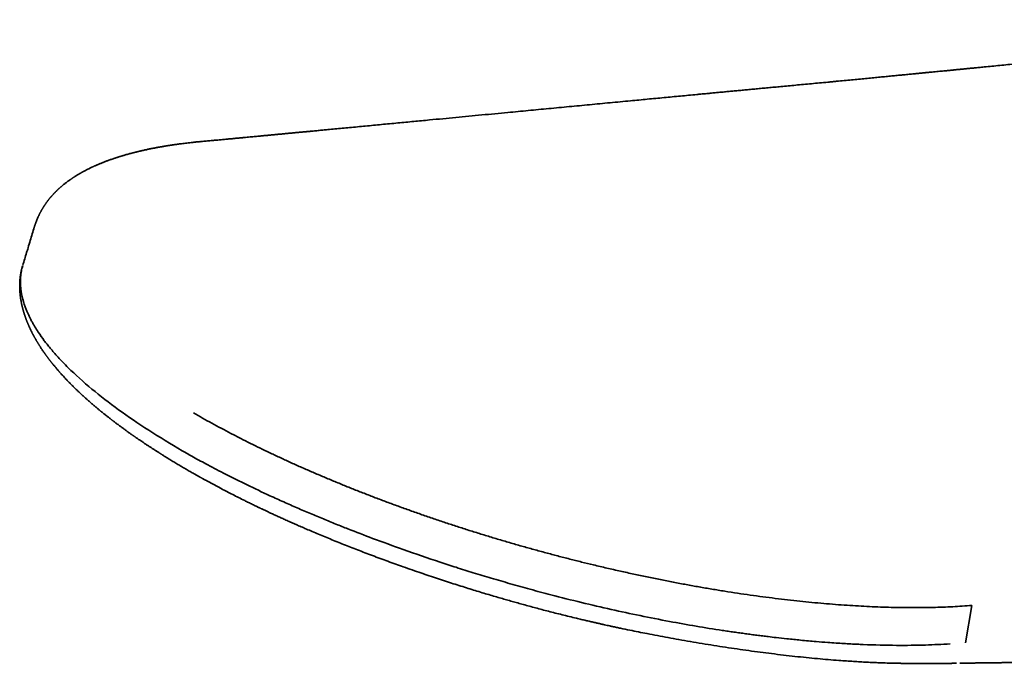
# Model space of a CAD drawing. Header units: millimetres. Extents: x 8 to 595, y 12 to 475.
# Tile 9 of 18: x 482 to 516, y 195 to 217. Entities that reach past the tile are written whole.
import ezdxf

# ---------------------------------------------------------------- set-up
doc = ezdxf.new("R2010")
doc.units = ezdxf.units.MM

msp = doc.modelspace()

# ---------------------------------------------------------------- linework, layer by layer
at = {"color": 7, "linetype": 'Continuous', "lineweight": 35}
for p, q in [((482.795, 210.268), (482.794, 210.267)), ((515.148, 197.219), (514.937, 195.933)), ((514.314, 195.219), (514.31, 195.219))]:
    msp.add_line(p, q, dxfattribs=at)
for points, knots in [([(532.354, 217.434), (532.298, 217.429), (532.142, 217.414), (531.891, 217.391), (531.601, 217.365), (531.321, 217.339), (531.049, 217.313), (530.785, 217.288), (530.536, 217.264), (530.301, 217.242), (530.08, 217.22), (529.866, 217.2), (529.658, 217.18), (529.457, 217.16), (529.263, 217.141), (529.074, 217.123), (528.893, 217.105), (528.718, 217.088), (528.549, 217.071), (528.387, 217.055), (528.222, 217.039), (528.056, 217.023), (527.89, 217.006), (527.732, 216.991), (527.569, 216.975), (527.4, 216.958), (527.22, 216.94), (527.043, 216.922), (526.866, 216.905), (526.691, 216.888), (526.517, 216.87), (526.322, 216.851), (526.107, 216.83), (525.873, 216.807), (525.639, 216.784), (525.371, 216.758), (525.066, 216.728), (524.817, 216.704), (524.661, 216.688), (524.601, 216.683), (524.546, 216.677), (524.498, 216.672), (524.459, 216.669), (524.428, 216.666), (524.405, 216.663), (524.386, 216.661), (524.37, 216.66), (524.353, 216.658), (524.33, 216.656), (524.298, 216.653), (524.259, 216.649), (524.214, 216.645), (524.162, 216.64), (524.104, 216.634), (524.024, 216.626), (523.923, 216.616), (523.798, 216.604), (523.661, 216.591), (523.51, 216.576), (523.345, 216.56), (523.173, 216.543), (522.992, 216.525), (522.803, 216.507), (522.621, 216.489), (522.446, 216.472), (522.282, 216.456), (522.116, 216.44), (521.952, 216.424), (521.793, 216.409), (521.626, 216.392), (521.453, 216.375), (521.274, 216.358), (521.102, 216.341), (520.937, 216.325), (520.779, 216.31), (520.63, 216.295), (520.487, 216.281), (520.352, 216.268), (520.23, 216.256), (520.123, 216.246), (520.029, 216.236), (519.939, 216.228), (519.851, 216.219), (519.763, 216.21), (519.672, 216.202), (519.576, 216.192), (519.474, 216.182), (519.363, 216.171), (519.24, 216.159), (519.106, 216.146), (518.964, 216.132), (518.817, 216.118), (518.662, 216.103), (518.5, 216.087), (518.332, 216.071), (518.163, 216.054), (517.994, 216.037), (517.826, 216.021), (517.654, 216.004), (517.482, 215.987), (517.312, 215.971), (517.144, 215.954), (516.935, 215.934), (516.686, 215.91), (516.4, 215.882), (516.121, 215.854), (515.849, 215.828), (515.639, 215.807), (515.491, 215.793), (515.403, 215.784), (515.32, 215.776), (515.243, 215.769), (515.173, 215.762), (515.109, 215.756), (515.047, 215.75), (514.99, 215.744), (514.938, 215.739), (514.897, 215.735), (514.866, 215.732), (514.842, 215.73), (514.823, 215.728), (514.805, 215.726), (514.785, 215.724), (514.757, 215.721), (514.722, 215.718), (514.678, 215.714), (514.627, 215.709), (514.568, 215.703), (514.5, 215.696), (514.428, 215.689), (514.352, 215.682), (514.271, 215.674), (514.184, 215.665), (514.091, 215.656), (513.991, 215.647), (513.887, 215.636), (513.776, 215.626), (513.659, 215.614), (513.53, 215.602), (513.388, 215.588), (513.232, 215.573), (513.069, 215.557), (512.897, 215.54), (512.718, 215.523), (512.532, 215.505), (512.339, 215.486), (512.139, 215.467), (511.929, 215.446), (511.709, 215.425), (511.48, 215.403), (511.243, 215.38), (510.998, 215.356), (510.744, 215.332), (510.527, 215.311), (510.394, 215.298), (510.348, 215.294)], [0, 0, 0, 0, 0.007612, 0.020994, 0.033956, 0.046572, 0.058844, 0.070764, 0.08233, 0.092623, 0.102622, 0.112326, 0.121737, 0.130857, 0.139684, 0.148221, 0.156467, 0.164424, 0.17209, 0.179467, 0.186555, 0.194538, 0.202121, 0.209303, 0.216086, 0.224368, 0.232512, 0.240604, 0.248647, 0.256639, 0.26458, 0.272472, 0.283241, 0.293917, 0.304499, 0.315117, 0.330523, 0.346246, 0.349047, 0.351828, 0.354346, 0.356547, 0.358431, 0.359688, 0.36075, 0.361616, 0.362286, 0.362849, 0.363994, 0.365445, 0.3672, 0.369262, 0.371628, 0.374295, 0.377113, 0.3825, 0.388172, 0.394129, 0.401243, 0.408725, 0.416575, 0.424793, 0.433378, 0.442332, 0.449625, 0.457146, 0.464782, 0.472233, 0.479481, 0.486528, 0.494964, 0.503091, 0.510909, 0.518418, 0.525618, 0.532387, 0.538858, 0.54503, 0.550904, 0.555387, 0.559679, 0.563779, 0.567689, 0.571646, 0.575775, 0.580143, 0.584751, 0.589599, 0.595399, 0.601508, 0.607928, 0.614657, 0.621697, 0.629048, 0.636709, 0.644681, 0.652105, 0.65978, 0.667671, 0.675515, 0.683257, 0.690898, 0.698437, 0.711809, 0.724849, 0.737556, 0.749931, 0.761972, 0.76619, 0.770224, 0.773983, 0.777467, 0.780675, 0.783607, 0.786263, 0.789014, 0.791389, 0.793389, 0.794642, 0.795697, 0.796558, 0.797241, 0.79813, 0.799381, 0.800993, 0.802968, 0.805304, 0.808002, 0.811063, 0.814486, 0.81786, 0.821526, 0.825483, 0.829732, 0.834272, 0.839015, 0.84404, 0.849347, 0.854935, 0.861653, 0.868738, 0.87619, 0.884011, 0.892201, 0.900603, 0.909363, 0.918479, 0.927953, 0.937989, 0.948399, 0.959184, 0.970343, 0.981878, 0.99379, 1, 1, 1, 1]), ([(510.349, 215.294), (510.294, 215.289), (510.142, 215.274), (509.897, 215.251), (509.616, 215.225), (509.342, 215.199), (509.076, 215.174), (508.817, 215.15), (508.573, 215.127), (508.342, 215.105), (508.125, 215.085), (507.914, 215.065), (507.71, 215.046), (507.511, 215.027), (507.319, 215.009), (507.134, 214.991), (506.954, 214.974), (506.781, 214.958), (506.615, 214.942), (506.454, 214.927), (506.292, 214.912), (506.128, 214.896), (505.964, 214.881), (505.808, 214.866), (505.614, 214.847), (505.378, 214.825), (505.096, 214.798), (504.813, 214.771), (504.528, 214.744), (504.241, 214.717), (503.952, 214.69), (503.662, 214.662), (503.233, 214.621), (502.666, 214.567), (501.961, 214.5), (501.256, 214.433), (500.55, 214.366), (499.845, 214.299), (499.225, 214.239), (498.69, 214.188), (498.241, 214.146), (497.792, 214.103), (497.342, 214.06), (496.89, 214.017), (496.496, 213.979), (496.162, 213.947), (495.889, 213.921), (495.614, 213.895), (495.338, 213.869), (495.059, 213.842), (494.78, 213.816), (494.5, 213.789), (494.221, 213.763), (493.948, 213.737), (493.682, 213.711), (493.423, 213.687), (493.173, 213.663), (492.952, 213.642), (492.758, 213.624), (492.59, 213.608), (492.438, 213.593), (492.3, 213.58), (492.172, 213.568), (492.045, 213.556), (491.915, 213.544), (491.786, 213.532), (491.649, 213.519), (491.506, 213.505), (491.389, 213.494), (491.301, 213.486), (491.244, 213.48), (491.186, 213.475), (491.131, 213.47), (491.081, 213.465), (491.038, 213.461), (491.002, 213.458), (490.972, 213.455), (490.945, 213.452), (490.917, 213.45), (490.882, 213.446), (490.839, 213.442), (490.786, 213.437), (490.727, 213.432), (490.661, 213.425), (490.587, 213.418), (490.509, 213.411), (490.425, 213.403), (490.337, 213.395), (490.242, 213.386), (490.141, 213.376), (490.032, 213.366), (489.913, 213.355), (489.786, 213.343), (489.652, 213.33), (489.51, 213.317), (489.362, 213.303), (489.21, 213.289), (489.054, 213.274), (488.895, 213.259), (488.73, 213.244), (488.603, 213.232), (488.53, 213.225), (488.514, 213.223)], [0, 0, 0, 0, 0.007588, 0.02079, 0.03365, 0.046168, 0.058344, 0.070176, 0.081666, 0.091896, 0.101838, 0.111491, 0.120855, 0.12993, 0.138715, 0.147211, 0.155418, 0.163334, 0.170961, 0.178297, 0.185344, 0.193276, 0.200805, 0.20793, 0.214651, 0.227515, 0.2404, 0.253372, 0.26643, 0.279573, 0.292803, 0.306119, 0.319521, 0.35175, 0.384089, 0.416431, 0.448774, 0.481119, 0.513465, 0.53405, 0.554636, 0.575221, 0.595806, 0.616519, 0.637455, 0.649897, 0.662417, 0.675014, 0.687688, 0.70044, 0.713269, 0.726174, 0.738912, 0.751517, 0.763753, 0.775621, 0.78712, 0.79825, 0.806178, 0.813907, 0.821438, 0.827216, 0.833006, 0.839153, 0.844793, 0.850716, 0.856922, 0.863412, 0.870185, 0.87274, 0.875332, 0.877963, 0.880521, 0.882791, 0.884766, 0.886359, 0.88769, 0.888805, 0.890065, 0.891545, 0.893622, 0.896018, 0.898735, 0.901771, 0.905127, 0.908803, 0.912561, 0.916604, 0.920931, 0.925542, 0.930437, 0.935939, 0.94176, 0.947901, 0.954361, 0.961141, 0.968239, 0.975224, 0.982492, 0.990044, 0.997879, 1, 1, 1, 1]), ([(488.512, 213.225), (488.47, 213.221), (488.388, 213.213), (488.27, 213.201), (488.16, 213.189), (488.058, 213.177), (487.965, 213.166), (487.88, 213.155), (487.804, 213.145), (487.734, 213.135), (487.671, 213.127), (487.615, 213.119), (487.566, 213.111), (487.524, 213.105), (487.488, 213.099), (487.457, 213.095), (487.432, 213.091), (487.412, 213.088), (487.396, 213.085), (487.379, 213.082), (487.359, 213.079), (487.334, 213.075), (487.305, 213.07), (487.272, 213.065), (487.234, 213.058), (487.192, 213.051), (487.145, 213.043), (487.094, 213.034), (487.043, 213.024), (486.992, 213.015), (486.943, 213.005), (486.89, 212.995), (486.834, 212.984), (486.775, 212.972), (486.718, 212.96), (486.663, 212.948), (486.609, 212.937), (486.561, 212.926), (486.519, 212.916), (486.485, 212.908), (486.459, 212.902), (486.44, 212.898), (486.424, 212.894), (486.405, 212.89), (486.382, 212.884), (486.356, 212.878), (486.327, 212.871), (486.295, 212.863), (486.262, 212.855), (486.23, 212.846), (486.186, 212.835), (486.131, 212.821), (486.065, 212.803), (486.001, 212.785), (485.94, 212.768), (485.887, 212.752), (485.841, 212.739), (485.801, 212.727), (485.767, 212.716), (485.738, 212.707), (485.717, 212.701), (485.703, 212.696), (485.693, 212.693), (485.683, 212.69), (485.669, 212.685), (485.651, 212.68), (485.63, 212.673), (485.605, 212.664), (485.565, 212.651), (485.515, 212.634), (485.455, 212.614), (485.399, 212.594), (485.348, 212.576), (485.301, 212.558), (485.259, 212.542), (485.223, 212.528), (485.189, 212.515), (485.153, 212.501), (485.113, 212.485), (485.07, 212.467), (485.025, 212.449), (484.981, 212.43), (484.938, 212.411), (484.898, 212.394), (484.862, 212.378), (484.831, 212.364), (484.803, 212.351), (484.776, 212.338), (484.747, 212.324), (484.713, 212.308), (484.67, 212.287), (484.62, 212.262), (484.565, 212.234), (484.524, 212.212), (484.495, 212.196), (484.478, 212.187), (484.463, 212.178), (484.448, 212.171), (484.434, 212.163), (484.417, 212.153), (484.396, 212.141), (484.37, 212.126), (484.343, 212.111), (484.315, 212.094), (484.281, 212.074), (484.24, 212.049), (484.201, 212.024), (484.171, 212.005), (484.149, 211.991), (484.13, 211.978), (484.112, 211.967), (484.097, 211.956), (484.081, 211.946), (484.065, 211.935), (484.042, 211.919), (484.011, 211.898), (483.975, 211.872), (483.939, 211.845), (483.902, 211.817), (483.865, 211.789), (483.825, 211.757), (483.784, 211.724), (483.749, 211.695), (483.721, 211.671), (483.702, 211.654), (483.684, 211.639), (483.668, 211.625), (483.654, 211.611), (483.639, 211.598), (483.624, 211.584), (483.606, 211.568), (483.587, 211.549), (483.568, 211.531), (483.55, 211.513), (483.533, 211.497), (483.519, 211.482), (483.505, 211.468), (483.49, 211.452), (483.472, 211.434), (483.453, 211.413), (483.433, 211.392), (483.414, 211.37), (483.396, 211.35), (483.379, 211.331), (483.363, 211.312), (483.346, 211.292), (483.328, 211.27), (483.31, 211.249), (483.294, 211.228), (483.28, 211.21), (483.269, 211.196), (483.26, 211.185), (483.251, 211.173), (483.241, 211.158), (483.228, 211.141), (483.214, 211.122), (483.201, 211.104), (483.188, 211.086), (483.177, 211.069), (483.165, 211.052), (483.155, 211.037), (483.145, 211.022), (483.136, 211.009), (483.128, 210.996), (483.12, 210.984), (483.112, 210.971), (483.104, 210.957), (483.093, 210.94), (483.082, 210.921), (483.07, 210.901), (483.059, 210.882), (483.05, 210.866), (483.041, 210.852), (483.033, 210.836), (483.022, 210.816), (483.009, 210.792), (482.996, 210.767), (482.983, 210.743), (482.973, 210.722), (482.964, 210.702), (482.953, 210.681), (482.94, 210.654), (482.926, 210.621), (482.91, 210.586), (482.895, 210.55), (482.88, 210.513), (482.866, 210.478), (482.854, 210.447), (482.846, 210.423), (482.84, 210.406), (482.835, 210.394), (482.83, 210.379), (482.824, 210.36), (482.816, 210.337), (482.807, 210.311), (482.8, 210.287), (482.795, 210.272), (482.794, 210.268)], [0, 0, 0, 0, 0.014066, 0.027305, 0.039717, 0.051301, 0.062059, 0.071818, 0.080778, 0.08894, 0.096301, 0.102989, 0.108844, 0.113867, 0.118177, 0.121859, 0.124914, 0.127341, 0.128992, 0.130919, 0.133382, 0.136378, 0.139909, 0.143975, 0.148575, 0.15371, 0.159664, 0.166122, 0.172572, 0.178922, 0.185174, 0.191326, 0.199014, 0.206542, 0.213909, 0.221116, 0.228163, 0.234916, 0.240174, 0.244744, 0.248624, 0.250588, 0.252436, 0.254935, 0.258222, 0.261626, 0.265598, 0.270088, 0.274592, 0.27897, 0.283222, 0.292749, 0.301576, 0.311174, 0.319781, 0.327396, 0.333902, 0.339651, 0.344648, 0.348894, 0.352387, 0.353827, 0.355088, 0.356597, 0.358659, 0.361273, 0.36444, 0.36816, 0.372433, 0.382031, 0.391132, 0.399657, 0.407605, 0.41495, 0.42156, 0.427413, 0.43229, 0.437955, 0.444461, 0.451743, 0.459111, 0.466382, 0.473557, 0.480622, 0.486508, 0.491779, 0.496435, 0.500804, 0.505868, 0.511691, 0.518276, 0.528611, 0.538473, 0.54785, 0.55125, 0.554386, 0.557257, 0.559863, 0.562346, 0.565272, 0.569444, 0.574337, 0.579753, 0.585052, 0.590184, 0.599777, 0.608727, 0.613463, 0.617803, 0.621744, 0.625284, 0.628424, 0.631345, 0.634754, 0.63872, 0.645766, 0.653574, 0.661704, 0.669107, 0.677606, 0.686244, 0.695369, 0.705362, 0.710135, 0.714739, 0.718925, 0.722695, 0.726047, 0.729322, 0.733077, 0.737318, 0.742047, 0.747062, 0.751653, 0.755757, 0.759374, 0.762587, 0.766499, 0.770999, 0.776088, 0.781601, 0.786658, 0.791681, 0.795948, 0.800197, 0.805322, 0.809965, 0.815134, 0.82004, 0.824238, 0.827086, 0.829481, 0.831925, 0.835056, 0.838877, 0.84317, 0.847278, 0.851088, 0.8546, 0.858228, 0.861477, 0.864492, 0.867328, 0.869986, 0.872467, 0.874849, 0.877808, 0.88109, 0.884965, 0.889265, 0.893085, 0.896287, 0.898878, 0.9015, 0.905439, 0.91012, 0.915283, 0.919827, 0.923788, 0.92702, 0.930444, 0.935712, 0.941539, 0.947735, 0.954263, 0.960573, 0.966482, 0.9719, 0.976458, 0.978003, 0.979807, 0.98221, 0.985214, 0.988817, 0.993022, 0.997829, 1, 1, 1, 1]), ([(482.794, 210.269), (482.748, 210.117), (482.676, 209.88), (482.589, 209.591), (482.502, 209.305), (482.441, 209.104), (482.396, 208.957)], [0, 0, 0, 0, 0.344566, 0.539116, 0.663816, 1, 1, 1, 1]), ([(482.388, 208.944), (482.385, 208.934), (482.379, 208.913), (482.372, 208.885), (482.365, 208.861), (482.36, 208.837), (482.354, 208.813), (482.349, 208.789), (482.344, 208.766), (482.339, 208.74), (482.333, 208.712), (482.328, 208.681), (482.323, 208.651), (482.319, 208.623), (482.315, 208.596), (482.311, 208.571), (482.308, 208.546), (482.306, 208.52), (482.303, 208.492), (482.3, 208.463), (482.298, 208.435), (482.296, 208.411), (482.295, 208.389), (482.294, 208.37), (482.293, 208.353), (482.293, 208.337), (482.292, 208.319), (482.292, 208.298), (482.291, 208.275), (482.291, 208.251), (482.291, 208.228), (482.291, 208.204), (482.292, 208.183), (482.292, 208.163), (482.293, 208.144), (482.293, 208.126), (482.294, 208.106), (482.296, 208.083), (482.297, 208.057), (482.299, 208.031), (482.301, 208.006), (482.303, 207.984), (482.305, 207.965), (482.307, 207.947), (482.309, 207.928), (482.311, 207.907), (482.314, 207.881), (482.319, 207.849), (482.324, 207.811), (482.33, 207.772), (482.337, 207.735), (482.342, 207.705), (482.346, 207.682), (482.35, 207.663), (482.354, 207.642), (482.359, 207.62), (482.364, 207.597), (482.368, 207.577), (482.373, 207.558), (482.377, 207.538), (482.383, 207.516), (482.389, 207.493), (482.395, 207.47), (482.4, 207.449), (482.405, 207.429), (482.411, 207.409), (482.418, 207.385), (482.426, 207.358), (482.434, 207.329), (482.442, 207.303), (482.451, 207.276), (482.46, 207.248), (482.469, 207.222), (482.477, 207.199), (482.483, 207.18), (482.489, 207.163), (482.495, 207.145), (482.503, 207.124), (482.511, 207.102), (482.519, 207.08), (482.527, 207.061), (482.533, 207.045), (482.539, 207.029), (482.546, 207.011), (482.555, 206.99), (482.564, 206.968), (482.572, 206.949), (482.578, 206.933), (482.584, 206.919), (482.59, 206.905), (482.598, 206.886), (482.607, 206.866), (482.616, 206.847), (482.624, 206.829), (482.631, 206.813), (482.638, 206.798), (482.644, 206.784), (482.65, 206.773), (482.655, 206.761), (482.661, 206.749), (482.668, 206.733), (482.676, 206.717), (482.684, 206.701), (482.691, 206.688), (482.696, 206.676), (482.702, 206.665), (482.71, 206.649), (482.719, 206.63), (482.73, 206.61), (482.738, 206.594), (482.745, 206.58), (482.752, 206.567), (482.76, 206.552), (482.769, 206.536), (482.778, 206.518), (482.788, 206.499), (482.799, 206.479), (482.81, 206.46), (482.82, 206.443), (482.828, 206.428), (482.838, 206.411), (482.85, 206.39), (482.864, 206.367), (482.877, 206.343), (482.89, 206.321), (482.902, 206.301), (482.914, 206.281), (482.928, 206.26), (482.941, 206.238), (482.953, 206.219), (482.965, 206.2), (482.978, 206.178), (482.995, 206.153), (483.014, 206.123), (483.034, 206.092), (483.053, 206.064), (483.072, 206.036), (483.092, 206.006), (483.111, 205.979), (483.127, 205.955), (483.139, 205.939), (483.15, 205.923), (483.162, 205.906), (483.176, 205.887), (483.19, 205.867), (483.204, 205.847), (483.217, 205.83), (483.228, 205.815), (483.239, 205.8), (483.251, 205.784), (483.266, 205.764), (483.282, 205.742), (483.298, 205.722), (483.312, 205.704), (483.324, 205.687), (483.337, 205.67), (483.353, 205.651), (483.37, 205.629), (483.388, 205.606), (483.404, 205.586), (483.419, 205.567), (483.434, 205.548), (483.453, 205.525), (483.475, 205.498), (483.499, 205.469), (483.522, 205.441), (483.547, 205.412), (483.574, 205.38), (483.602, 205.347), (483.629, 205.316), (483.65, 205.292), (483.664, 205.276), (483.676, 205.262), (483.69, 205.247), (483.706, 205.229), (483.726, 205.206), (483.75, 205.18), (483.776, 205.152), (483.811, 205.113), (483.857, 205.064), (483.909, 205.008), (483.956, 204.96), (483.997, 204.917), (484.037, 204.876), (484.073, 204.839), (484.106, 204.807), (484.136, 204.777), (484.17, 204.744), (484.204, 204.71), (484.241, 204.674), (484.277, 204.639), (484.315, 204.603), (484.353, 204.567), (484.394, 204.529), (484.437, 204.489), (484.481, 204.449), (484.523, 204.411), (484.563, 204.374), (484.602, 204.339), (484.643, 204.303), (484.687, 204.265), (484.734, 204.223), (484.782, 204.182), (484.829, 204.141), (484.874, 204.103), (484.918, 204.066), (484.959, 204.032), (484.996, 204.001), (485.029, 203.973), (485.058, 203.95), (485.083, 203.929), (485.108, 203.909), (485.135, 203.887), (485.166, 203.861), (485.201, 203.833), (485.238, 203.803), (485.277, 203.773), (485.315, 203.742), (485.355, 203.711), (485.391, 203.683), (485.423, 203.658), (485.448, 203.639), (485.469, 203.622), (485.487, 203.608), (485.507, 203.593), (485.53, 203.576), (485.559, 203.553), (485.595, 203.526), (485.637, 203.495), (485.685, 203.459), (485.736, 203.421), (485.788, 203.382), (485.841, 203.343), (485.892, 203.306), (485.939, 203.272), (485.983, 203.24), (486.027, 203.208), (486.071, 203.177), (486.112, 203.148), (486.147, 203.124), (486.174, 203.104), (486.196, 203.089), (486.213, 203.077), (486.227, 203.068), (486.243, 203.056), (486.265, 203.041), (486.296, 203.02), (486.333, 202.994), (486.375, 202.965), (486.42, 202.934), (486.467, 202.902), (486.513, 202.871), (486.558, 202.841), (486.618, 202.801), (486.693, 202.751), (486.781, 202.693), (486.867, 202.637), (486.953, 202.582), (487.021, 202.538), (487.072, 202.505), (487.102, 202.486), (487.127, 202.47), (487.147, 202.458), (487.164, 202.447), (487.183, 202.435), (487.207, 202.42), (487.24, 202.4), (487.28, 202.374), (487.329, 202.344), (487.385, 202.309), (487.446, 202.272), (487.534, 202.218), (487.646, 202.15), (487.781, 202.069), (487.912, 201.992), (488.044, 201.915), (488.177, 201.838), (488.282, 201.778), (488.354, 201.737), (488.395, 201.714), (488.435, 201.692), (488.473, 201.67), (488.507, 201.651), (488.534, 201.636), (488.554, 201.625), (488.569, 201.617), (488.584, 201.608), (488.607, 201.596), (488.639, 201.578), (488.683, 201.554), (488.743, 201.521), (488.818, 201.48), (488.903, 201.434), (488.989, 201.387), (489.074, 201.342), (489.16, 201.296), (489.283, 201.231), (489.443, 201.147), (489.643, 201.044), (489.847, 200.941), (490.008, 200.861), (490.123, 200.804), (490.191, 200.771), (490.259, 200.737), (490.325, 200.705), (490.388, 200.674), (490.444, 200.647), (490.492, 200.624), (490.531, 200.605), (490.561, 200.591), (490.586, 200.579), (490.615, 200.565), (490.652, 200.548), (490.698, 200.526), (490.763, 200.495), (490.848, 200.455), (490.956, 200.405), (491.075, 200.35), (491.202, 200.291), (491.339, 200.229), (491.483, 200.164), (491.635, 200.095), (491.795, 200.025), (491.963, 199.951), (492.144, 199.873), (492.341, 199.788), (492.552, 199.699), (492.774, 199.606), (493.005, 199.511), (493.239, 199.416), (493.474, 199.322), (493.71, 199.229), (493.954, 199.134), (494.206, 199.037), (494.466, 198.939), (494.731, 198.84), (494.999, 198.742), (495.266, 198.645), (495.545, 198.546), (495.834, 198.445), (496.133, 198.341), (496.425, 198.243), (496.709, 198.148), (496.985, 198.057), (497.253, 197.97), (497.514, 197.887), (497.767, 197.808), (498.012, 197.732), (498.249, 197.66), (498.478, 197.591), (498.695, 197.527), (498.9, 197.467), (499.095, 197.411), (499.286, 197.357), (499.48, 197.302), (499.679, 197.247), (499.886, 197.191), (500.099, 197.133), (500.319, 197.075), (500.544, 197.016), (500.776, 196.957), (501.014, 196.897), (501.258, 196.837), (501.478, 196.783), (501.669, 196.737), (501.827, 196.7), (501.975, 196.666), (502.114, 196.634), (502.242, 196.605), (502.36, 196.578), (502.468, 196.554), (502.566, 196.532), (502.641, 196.516), (502.702, 196.502), (502.757, 196.49), (502.821, 196.477), (502.889, 196.462), (502.958, 196.447), (503.112, 196.415), (503.342, 196.366), (503.648, 196.304), (503.966, 196.241), (504.308, 196.175), (504.672, 196.107), (505.05, 196.039), (505.442, 195.97), (505.846, 195.903), (506.25, 195.837), (506.653, 195.775), (507.054, 195.715), (507.454, 195.658), (507.849, 195.605), (508.248, 195.554), (508.647, 195.506), (509.046, 195.46), (509.438, 195.419), (509.822, 195.382), (510.199, 195.349), (510.531, 195.323), (510.82, 195.302), (511.065, 195.286), (511.302, 195.272), (511.53, 195.26), (511.75, 195.25), (511.985, 195.24), (512.232, 195.232), (512.429, 195.226), (512.558, 195.223), (512.623, 195.222), (512.684, 195.221), (512.741, 195.22), (512.79, 195.219), (512.825, 195.218), (512.85, 195.218), (512.866, 195.218), (512.882, 195.217), (512.902, 195.217), (512.929, 195.217), (512.962, 195.216), (513.002, 195.216), (513.065, 195.215), (513.144, 195.214), (513.237, 195.214), (513.315, 195.213), (513.382, 195.213), (513.442, 195.213), (513.503, 195.213), (513.559, 195.213), (513.61, 195.213), (513.654, 195.213), (513.699, 195.214), (513.743, 195.214), (513.784, 195.214), (513.818, 195.214), (513.847, 195.214), (513.871, 195.214), (513.891, 195.215), (513.909, 195.215), (513.928, 195.215), (513.955, 195.215), (513.99, 195.215), (514.036, 195.216), (514.086, 195.216), (514.142, 195.217), (514.2, 195.217), (514.257, 195.218), (514.293, 195.218), (514.31, 195.218)], [0, 0, 0, 0, 0.0018, 0.003438, 0.004896, 0.006241, 0.007703, 0.009032, 0.010237, 0.011487, 0.013109, 0.014835, 0.016464, 0.017972, 0.019412, 0.020823, 0.022007, 0.023329, 0.024818, 0.026473, 0.027872, 0.029163, 0.030291, 0.031256, 0.032073, 0.032858, 0.03379, 0.03487, 0.036057, 0.037243, 0.038422, 0.039592, 0.040703, 0.041697, 0.042573, 0.043406, 0.044382, 0.045526, 0.046838, 0.048199, 0.04942, 0.050465, 0.051335, 0.05216, 0.05307, 0.054067, 0.05515, 0.056805, 0.058622, 0.06059, 0.062411, 0.063957, 0.064819, 0.065663, 0.066642, 0.06776, 0.06886, 0.069803, 0.070655, 0.071541, 0.072559, 0.07371, 0.074847, 0.075813, 0.076643, 0.077557, 0.078636, 0.080067, 0.081391, 0.082577, 0.083769, 0.085097, 0.086528, 0.087495, 0.088331, 0.089065, 0.089905, 0.090892, 0.092014, 0.093058, 0.093955, 0.094634, 0.095342, 0.096193, 0.097189, 0.098279, 0.099214, 0.099959, 0.100473, 0.101156, 0.102055, 0.103068, 0.10398, 0.104784, 0.105595, 0.106291, 0.10692, 0.107481, 0.107938, 0.108536, 0.10928, 0.110142, 0.11091, 0.111532, 0.112025, 0.112545, 0.113194, 0.114232, 0.115252, 0.116033, 0.116606, 0.117217, 0.117926, 0.118732, 0.119556, 0.12046, 0.121445, 0.122454, 0.123268, 0.123869, 0.124649, 0.125679, 0.126927, 0.12809, 0.129138, 0.130039, 0.130993, 0.13212, 0.133181, 0.13409, 0.134981, 0.13594, 0.13727, 0.138751, 0.140355, 0.141754, 0.142998, 0.144482, 0.146147, 0.147099, 0.147913, 0.148628, 0.149451, 0.150411, 0.151499, 0.152474, 0.153327, 0.154057, 0.154734, 0.155524, 0.156549, 0.157696, 0.158741, 0.159635, 0.16039, 0.161216, 0.162192, 0.163315, 0.164539, 0.165569, 0.166423, 0.16735, 0.16842, 0.169956, 0.171405, 0.172749, 0.174225, 0.175848, 0.17761, 0.179225, 0.180553, 0.18117, 0.181792, 0.182559, 0.183474, 0.184536, 0.186066, 0.187493, 0.188794, 0.191999, 0.194989, 0.197244, 0.199371, 0.201469, 0.203573, 0.204943, 0.206469, 0.208157, 0.20997, 0.211664, 0.213586, 0.215303, 0.217138, 0.219125, 0.221154, 0.223196, 0.225244, 0.227025, 0.228794, 0.230576, 0.232526, 0.234672, 0.236851, 0.238909, 0.240845, 0.242742, 0.244499, 0.246075, 0.247464, 0.248666, 0.249701, 0.250624, 0.251742, 0.253055, 0.254532, 0.256056, 0.257585, 0.259147, 0.26074, 0.262336, 0.263474, 0.26446, 0.265296, 0.265981, 0.266602, 0.267562, 0.268692, 0.269993, 0.271678, 0.27356, 0.275493, 0.277452, 0.279436, 0.281445, 0.283042, 0.284654, 0.286281, 0.287919, 0.289415, 0.290694, 0.291618, 0.292385, 0.292995, 0.293448, 0.293874, 0.294678, 0.295765, 0.297133, 0.298592, 0.300228, 0.301847, 0.303428, 0.304972, 0.306479, 0.309583, 0.312516, 0.315351, 0.318173, 0.320983, 0.322099, 0.323098, 0.323914, 0.324547, 0.324999, 0.325573, 0.326361, 0.327362, 0.32867, 0.330222, 0.332018, 0.334006, 0.335983, 0.340282, 0.344421, 0.348402, 0.352227, 0.356336, 0.360279, 0.361484, 0.362672, 0.363844, 0.364996, 0.365998, 0.366782, 0.367346, 0.367703, 0.368107, 0.368672, 0.369653, 0.370908, 0.372436, 0.374812, 0.377249, 0.379666, 0.382063, 0.384439, 0.386795, 0.392266, 0.39766, 0.403131, 0.408699, 0.410468, 0.412248, 0.414036, 0.415828, 0.417466, 0.418962, 0.420209, 0.421209, 0.42196, 0.422519, 0.423123, 0.424211, 0.425405, 0.426683, 0.429177, 0.431939, 0.43497, 0.438179, 0.441617, 0.445227, 0.449007, 0.452957, 0.457076, 0.461363, 0.466274, 0.471387, 0.476703, 0.482222, 0.487942, 0.493305, 0.498835, 0.50453, 0.510392, 0.516419, 0.522501, 0.528706, 0.534811, 0.540779, 0.547706, 0.554442, 0.560988, 0.567346, 0.573516, 0.579501, 0.585302, 0.590918, 0.596351, 0.601601, 0.606669, 0.611554, 0.615993, 0.62027, 0.624427, 0.628683, 0.633068, 0.637641, 0.642349, 0.647194, 0.652178, 0.657302, 0.662569, 0.66798, 0.673499, 0.677213, 0.68072, 0.684018, 0.687107, 0.689985, 0.692605, 0.69502, 0.697222, 0.699189, 0.700058, 0.701344, 0.702862, 0.704386, 0.705917, 0.707454, 0.714788, 0.721454, 0.728227, 0.736424, 0.744762, 0.753232, 0.762558, 0.771984, 0.781473, 0.79101, 0.800583, 0.810178, 0.819779, 0.829371, 0.839393, 0.849365, 0.859268, 0.869095, 0.878866, 0.888592, 0.895381, 0.902002, 0.908465, 0.914778, 0.920948, 0.926984, 0.934753, 0.942308, 0.944252, 0.946182, 0.948084, 0.949789, 0.951247, 0.952457, 0.953003, 0.953477, 0.953907, 0.954501, 0.955305, 0.95632, 0.957545, 0.958981, 0.962058, 0.964925, 0.967578, 0.969429, 0.97126, 0.973212, 0.975286, 0.976654, 0.97807, 0.979536, 0.981035, 0.982402, 0.98349, 0.984432, 0.985226, 0.985872, 0.986397, 0.987015, 0.987773, 0.989042, 0.990576, 0.992348, 0.994142, 0.99625, 0.998325, 1, 1, 1, 1]), ([(482.397, 208.941), (482.379, 208.88), (482.341, 208.752), (482.32, 208.558), (482.315, 208.412), (482.317, 208.324), (482.319, 208.284), (482.321, 208.246), (482.324, 208.21), (482.327, 208.177), (482.354, 207.926), (482.428, 207.644), (482.558, 207.33), (482.603, 207.232), (482.651, 207.132), (482.703, 207.032), (482.759, 206.931), (482.834, 206.803), (482.954, 206.613), (483.095, 206.413), (483.237, 206.229), (483.347, 206.094), (483.473, 205.945), (483.618, 205.784), (483.782, 205.608), (484.142, 205.245), (484.746, 204.701), (485.682, 203.977), (486.718, 203.264), (487.506, 202.794), (487.899, 202.559)], [0, 0, 0, 0, 0.036862, 0.077198, 0.11103, 0.118816, 0.126155, 0.133048, 0.139495, 0.145496, 0.15105, 0.274949, 0.291173, 0.307395, 0.323614, 0.339829, 0.356042, 0.372251, 0.401107, 0.446705, 0.465619, 0.486387, 0.509006, 0.533472, 0.559782, 0.587932, 0.695801, 0.798168, 0.89929, 1, 1, 1, 1]), ([(488.295, 203.861), (488.398, 203.802), (488.604, 203.683), (488.923, 203.507), (489.248, 203.331), (489.579, 203.156), (489.915, 202.983), (490.254, 202.812), (490.597, 202.644), (490.945, 202.476), (491.301, 202.309), (491.664, 202.143), (492.033, 201.977), (492.408, 201.813), (492.787, 201.651), (493.168, 201.492), (493.55, 201.336), (493.934, 201.182), (494.321, 201.031), (494.714, 200.881), (495.112, 200.732), (495.515, 200.585), (495.92, 200.44), (496.328, 200.297), (496.736, 200.159), (497.142, 200.023), (497.548, 199.891), (497.956, 199.762), (498.366, 199.635), (498.781, 199.509), (499.198, 199.386), (499.616, 199.266), (500.034, 199.149), (500.45, 199.035), (500.863, 198.926), (501.274, 198.82), (501.684, 198.717), (502.112, 198.612), (502.559, 198.507), (503.023, 198.401), (503.485, 198.299), (503.946, 198.201), (504.402, 198.108), (504.852, 198.02), (505.298, 197.936), (505.74, 197.857), (506.183, 197.781), (506.625, 197.709), (507.067, 197.64), (507.505, 197.576), (507.939, 197.517), (508.369, 197.462), (508.794, 197.411), (509.215, 197.364), (509.63, 197.322), (510.04, 197.285), (510.446, 197.252), (510.845, 197.223), (511.237, 197.199), (511.621, 197.179), (511.998, 197.164), (512.368, 197.152), (512.735, 197.145), (513.098, 197.143), (513.457, 197.144), (513.81, 197.15), (514.155, 197.161), (514.494, 197.175), (514.826, 197.194), (515.041, 197.21), (515.148, 197.219)], [0, 0, 0, 0, 0.0139993, 0.0279987, 0.0419984, 0.0559984, 0.0699986, 0.0837489, 0.0974993, 0.1112495, 0.1249995, 0.1389993, 0.1529991, 0.1669992, 0.1809995, 0.1950002, 0.2087511, 0.222502, 0.2362526, 0.2500027, 0.264002, 0.2780009, 0.2919999, 0.3059992, 0.3199988, 0.3337488, 0.3474991, 0.3612495, 0.3749996, 0.3889993, 0.4029989, 0.4169987, 0.4309989, 0.4449995, 0.4587505, 0.4725016, 0.4862527, 0.5000032, 0.515683, 0.5313622, 0.5470414, 0.5627208, 0.5784006, 0.5938007, 0.6092009, 0.6246009, 0.6400004, 0.655714, 0.6714277, 0.6871417, 0.702856, 0.7185705, 0.7342851, 0.7499995, 0.7656793, 0.7813588, 0.7970383, 0.8127181, 0.828398, 0.8437982, 0.8591985, 0.8745988, 0.889999, 0.9057135, 0.9214279, 0.9371423, 0.9528568, 0.9685713, 0.9842857, 1, 1, 1, 1]), ([(487.899, 202.559), (488.027, 202.486), (488.316, 202.321), (488.814, 202.05), (489.429, 201.728), (490.142, 201.374), (490.816, 201.056), (491.397, 200.792), (491.864, 200.586), (492.321, 200.39), (492.766, 200.205), (493.197, 200.029), (493.762, 199.804), (494.533, 199.508), (495.591, 199.122), (496.556, 198.792), (497.365, 198.53), (497.955, 198.344), (498.577, 198.156), (499.232, 197.965), (499.919, 197.773), (500.739, 197.553), (501.674, 197.318), (502.701, 197.078), (503.713, 196.861), (505.001, 196.609), (506.01, 196.437), (506.743, 196.327), (506.944, 196.298), (507.144, 196.27), (507.343, 196.242), (507.541, 196.216), (507.738, 196.19), (507.933, 196.165), (508.153, 196.138), (508.433, 196.105), (508.807, 196.064), (509.269, 196.017), (509.737, 195.975), (510.143, 195.943), (510.459, 195.921), (510.725, 195.904), (510.969, 195.89), (511.192, 195.879), (511.73, 195.855), (512.53, 195.836), (513.53, 195.845), (514.122, 195.877), (514.402, 195.892)], [0, 0, 0, 0, 0.017715, 0.039713, 0.066011, 0.096631, 0.12799, 0.146539, 0.164421, 0.181634, 0.198175, 0.214042, 0.229234, 0.259786, 0.297101, 0.341195, 0.36038, 0.380615, 0.401899, 0.424233, 0.447615, 0.472046, 0.508084, 0.543353, 0.577847, 0.613112, 0.67836, 0.68568, 0.692998, 0.700315, 0.70763, 0.714944, 0.722256, 0.729567, 0.736782, 0.746981, 0.761167, 0.779333, 0.800204, 0.815951, 0.827445, 0.838167, 0.848119, 0.857301, 0.865714, 0.915022, 0.959777, 1, 1, 1, 1]), ([(514.314, 195.219), (514.331, 195.219), (514.367, 195.219), (514.42, 195.22), (514.471, 195.221), (514.502, 195.221), (514.516, 195.221)], [0, 0, 0, 0, 0.243289, 0.532833, 0.792579, 1, 1, 1, 1]), ([(514.499, 195.221), (514.504, 195.221), (514.517, 195.221), (514.529, 195.221), (514.536, 195.221)], [0, 0, 0, 0, 0.435199, 1, 1, 1, 1]), ([(514.516, 195.221), (514.517, 195.221), (514.532, 195.221), (514.556, 195.222), (514.585, 195.222), (514.608, 195.223), (514.622, 195.223), (514.629, 195.223), (514.629, 195.223)], [0, 0, 0, 0, 0.037285, 0.375657, 0.617102, 0.821513, 0.988796, 1, 1, 1, 1]), ([(514.743, 195.225), (514.744, 195.225), (514.755, 195.225), (514.777, 195.226), (514.81, 195.226), (514.848, 195.227), (514.888, 195.227), (514.925, 195.228), (514.957, 195.228), (514.981, 195.228), (515.002, 195.229), (515.021, 195.229), (515.04, 195.229), (515.061, 195.23), (515.086, 195.23), (515.113, 195.23), (515.141, 195.231), (515.167, 195.231), (515.19, 195.231), (515.211, 195.232), (515.232, 195.232), (515.254, 195.232), (515.28, 195.232), (515.312, 195.233), (515.351, 195.233), (515.398, 195.234), (515.44, 195.235), (515.477, 195.235), (515.506, 195.235), (515.533, 195.236), (515.556, 195.236), (515.575, 195.236), (515.592, 195.236), (515.611, 195.237), (515.633, 195.237), (515.658, 195.237), (515.686, 195.238), (515.724, 195.238), (515.767, 195.239), (515.814, 195.239), (515.856, 195.24), (515.896, 195.24), (515.935, 195.241), (515.976, 195.241), (516.021, 195.242), (516.062, 195.242), (516.097, 195.243), (516.123, 195.243), (516.146, 195.243), (516.167, 195.243), (516.191, 195.244), (516.218, 195.244), (516.251, 195.244), (516.291, 195.245), (516.334, 195.245), (516.377, 195.246), (516.414, 195.246), (516.448, 195.247), (516.482, 195.247), (516.516, 195.247), (516.553, 195.248), (516.593, 195.248), (516.632, 195.248), (516.666, 195.249), (516.693, 195.249), (516.717, 195.249), (516.739, 195.25), (516.761, 195.25), (516.787, 195.25), (516.818, 195.25), (516.852, 195.251), (516.887, 195.251), (516.923, 195.251), (516.958, 195.252), (516.993, 195.252), (517.023, 195.252), (517.05, 195.253), (517.074, 195.253), (517.096, 195.253), (517.117, 195.253), (517.139, 195.254), (517.164, 195.254), (517.193, 195.254), (517.226, 195.254), (517.259, 195.255), (517.291, 195.255), (517.317, 195.255), (517.342, 195.255), (517.369, 195.256), (517.403, 195.256), (517.442, 195.256), (517.483, 195.257), (517.521, 195.257), (517.556, 195.257), (517.588, 195.258), (517.617, 195.258), (517.646, 195.258), (517.679, 195.258), (517.717, 195.259), (517.759, 195.259), (517.799, 195.259), (517.838, 195.26), (517.874, 195.26), (517.908, 195.26), (517.938, 195.26), (517.965, 195.261), (517.989, 195.261), (518.01, 195.261), (518.033, 195.261), (518.06, 195.261), (518.09, 195.261), (518.12, 195.262), (518.149, 195.262), (518.175, 195.262), (518.199, 195.262), (518.22, 195.262), (518.24, 195.262), (518.262, 195.263), (518.284, 195.263), (518.308, 195.263), (518.333, 195.263), (518.361, 195.263), (518.391, 195.263), (518.424, 195.264), (518.456, 195.264), (518.487, 195.264), (518.515, 195.264), (518.545, 195.264), (518.581, 195.265), (518.618, 195.265), (518.659, 195.265), (518.7, 195.265), (518.74, 195.266), (518.772, 195.266), (518.797, 195.266), (518.819, 195.266), (518.843, 195.266), (518.872, 195.266), (518.904, 195.266), (518.937, 195.267), (518.967, 195.267), (518.992, 195.267), (519.015, 195.267), (519.035, 195.267), (519.057, 195.267), (519.081, 195.267), (519.109, 195.267), (519.141, 195.268), (519.174, 195.268), (519.208, 195.268), (519.239, 195.268), (519.268, 195.268), (519.296, 195.268), (519.324, 195.268), (519.355, 195.269), (519.389, 195.269), (519.425, 195.269), (519.467, 195.269), (519.515, 195.269), (519.564, 195.269), (519.608, 195.269), (519.649, 195.27), (519.692, 195.27), (519.74, 195.27), (519.788, 195.27), (519.833, 195.27), (519.873, 195.27), (519.908, 195.27), (519.941, 195.27), (519.975, 195.27), (520.012, 195.271), (520.051, 195.271), (520.092, 195.271), (520.133, 195.271), (520.172, 195.271), (520.206, 195.271), (520.237, 195.271), (520.266, 195.271), (520.298, 195.271), (520.333, 195.271), (520.369, 195.271), (520.404, 195.271), (520.434, 195.271), (520.463, 195.271), (520.489, 195.271), (520.512, 195.271), (520.537, 195.271), (520.566, 195.271), (520.602, 195.271), (520.642, 195.271), (520.687, 195.271), (520.734, 195.271), (520.779, 195.271), (520.82, 195.271), (520.857, 195.271), (520.89, 195.271), (520.92, 195.271), (520.952, 195.271), (520.986, 195.271), (521.024, 195.271), (521.066, 195.271), (521.109, 195.271), (521.148, 195.271), (521.182, 195.271), (521.212, 195.271), (521.241, 195.271), (521.272, 195.271), (521.309, 195.271), (521.352, 195.271), (521.397, 195.271), (521.442, 195.271), (521.486, 195.271), (521.527, 195.271), (521.565, 195.271), (521.599, 195.271), (521.633, 195.271), (521.667, 195.27), (521.704, 195.27), (521.745, 195.27), (521.789, 195.27), (521.834, 195.27), (521.879, 195.27), (521.923, 195.27), (521.965, 195.27), (522.005, 195.269), (522.046, 195.269), (522.089, 195.269), (522.137, 195.269), (522.188, 195.269), (522.241, 195.269), (522.294, 195.268), (522.344, 195.268), (522.39, 195.268), (522.433, 195.268), (522.482, 195.267), (522.537, 195.267), (522.599, 195.267), (522.661, 195.267), (522.724, 195.266), (522.803, 195.266), (522.899, 195.265), (523.01, 195.264), (523.119, 195.264), (523.208, 195.263), (523.279, 195.262), (523.333, 195.262), (523.388, 195.261), (523.446, 195.261), (523.509, 195.26), (523.567, 195.26), (523.619, 195.259), (523.664, 195.259), (523.707, 195.259), (523.747, 195.258), (523.78, 195.258), (523.806, 195.257), (523.826, 195.257), (523.846, 195.257), (523.866, 195.257), (523.888, 195.257), (523.913, 195.256), (523.944, 195.256), (523.977, 195.256), (524.01, 195.255), (524.038, 195.255), (524.064, 195.255), (524.086, 195.254), (524.107, 195.254), (524.127, 195.254), (524.151, 195.254), (524.177, 195.253), (524.202, 195.253), (524.226, 195.253), (524.246, 195.252), (524.267, 195.252), (524.289, 195.252), (524.314, 195.251), (524.34, 195.251), (524.365, 195.251), (524.388, 195.25), (524.408, 195.25), (524.428, 195.25), (524.447, 195.249), (524.467, 195.249), (524.492, 195.249), (524.521, 195.248), (524.557, 195.248), (524.593, 195.247), (524.628, 195.247), (524.659, 195.246), (524.685, 195.246), (524.709, 195.245), (524.735, 195.245), (524.763, 195.244), (524.793, 195.244), (524.823, 195.243), (524.853, 195.243), (524.882, 195.242), (524.91, 195.242), (524.935, 195.241), (524.954, 195.241), (524.973, 195.241), (524.992, 195.24), (525.015, 195.24), (525.041, 195.239), (525.07, 195.239), (525.097, 195.238), (525.124, 195.238), (525.151, 195.237), (525.18, 195.237), (525.213, 195.236), (525.247, 195.235), (525.282, 195.235), (525.314, 195.234), (525.342, 195.233), (525.368, 195.233), (525.394, 195.232), (525.421, 195.232), (525.45, 195.231), (525.482, 195.23), (525.515, 195.229), (525.546, 195.229), (525.576, 195.228), (525.602, 195.227), (525.627, 195.227), (525.649, 195.226), (525.669, 195.226), (525.689, 195.225), (525.713, 195.225), (525.743, 195.224), (525.777, 195.223), (525.81, 195.222), (525.84, 195.222), (525.867, 195.221), (525.891, 195.22), (525.915, 195.22), (525.94, 195.219), (525.97, 195.218), (526.002, 195.217), (526.033, 195.217), (526.062, 195.216), (526.089, 195.215), (526.116, 195.214), (526.143, 195.214), (526.172, 195.213), (526.206, 195.212), (526.24, 195.211), (526.274, 195.21), (526.304, 195.209), (526.33, 195.208), (526.352, 195.208), (526.372, 195.207), (526.391, 195.206), (526.41, 195.206), (526.431, 195.205), (526.456, 195.205), (526.487, 195.204), (526.522, 195.203), (526.559, 195.201), (526.595, 195.2), (526.628, 195.199), (526.657, 195.198), (526.685, 195.197), (526.714, 195.197), (526.745, 195.196), (526.781, 195.194), (526.822, 195.193), (526.868, 195.192), (526.914, 195.19), (526.958, 195.189), (526.997, 195.187), (527.032, 195.186), (527.066, 195.185), (527.099, 195.184), (527.136, 195.182), (527.179, 195.181), (527.231, 195.179), (527.288, 195.177), (527.345, 195.175), (527.401, 195.173), (527.452, 195.171), (527.499, 195.169), (527.543, 195.167), (527.586, 195.166), (527.629, 195.164), (527.669, 195.162), (527.708, 195.161), (527.746, 195.159), (527.788, 195.158), (527.832, 195.156), (527.887, 195.154), (527.954, 195.151), (528.03, 195.148), (528.106, 195.144), (528.182, 195.141), (528.26, 195.138), (528.338, 195.134), (528.414, 195.131), (528.485, 195.128), (528.553, 195.124), (528.619, 195.121), (528.748, 195.115), (528.943, 195.106), (529.203, 195.092), (529.414, 195.081), (529.572, 195.072), (529.671, 195.066), (529.766, 195.061), (529.861, 195.055), (529.958, 195.049), (530.044, 195.044), (530.116, 195.04), (530.175, 195.036), (530.233, 195.033), (530.291, 195.029), (530.353, 195.025), (530.42, 195.021), (530.489, 195.016), (530.555, 195.012), (530.615, 195.008), (530.668, 195.004), (530.717, 195.001), (530.765, 194.998), (530.808, 194.995), (530.845, 194.992), (530.877, 194.99), (530.911, 194.987), (530.948, 194.985), (530.984, 194.982), (531.021, 194.98), (531.055, 194.977), (531.088, 194.975), (531.119, 194.972), (531.15, 194.97), (531.182, 194.968), (531.217, 194.965), (531.256, 194.962), (531.295, 194.959), (531.331, 194.957), (531.36, 194.954), (531.385, 194.953), (531.408, 194.951), (531.43, 194.949), (531.452, 194.947), (531.476, 194.946), (531.504, 194.943), (531.535, 194.941), (531.567, 194.938), (531.596, 194.936), (531.62, 194.934), (531.641, 194.933), (531.663, 194.931), (531.687, 194.929), (531.714, 194.927), (531.743, 194.924), (531.771, 194.922), (531.796, 194.92), (531.818, 194.918), (531.839, 194.916), (531.863, 194.914), (531.891, 194.912), (531.924, 194.909), (531.979, 194.905), (532.048, 194.899), (532.125, 194.892), (532.194, 194.886), (532.26, 194.88), (532.325, 194.875), (532.385, 194.869), (532.445, 194.864), (532.508, 194.858), (532.576, 194.852), (532.651, 194.844), (532.732, 194.837), (532.812, 194.829), (532.888, 194.821), (532.956, 194.815), (533.021, 194.808), (533.081, 194.802), (533.136, 194.796), (533.187, 194.791), (533.234, 194.786), (533.276, 194.782), (533.314, 194.777), (533.352, 194.773), (533.39, 194.769), (533.428, 194.765), (533.464, 194.761), (533.499, 194.757), (533.528, 194.754), (533.554, 194.751), (533.579, 194.748), (533.606, 194.745), (533.637, 194.742), (533.668, 194.738), (533.699, 194.735), (533.728, 194.731), (533.758, 194.728), (533.786, 194.725), (533.813, 194.721), (533.836, 194.719), (533.858, 194.716), (533.877, 194.714), (533.895, 194.712), (533.915, 194.709), (533.937, 194.707), (533.962, 194.704), (533.987, 194.701), (534.011, 194.698), (534.036, 194.695), (534.063, 194.691), (534.093, 194.688), (534.12, 194.684), (534.145, 194.681), (534.168, 194.678), (534.189, 194.676), (534.209, 194.673), (534.227, 194.671), (534.245, 194.669), (534.265, 194.666), (534.288, 194.663), (534.31, 194.66), (534.329, 194.658), (534.346, 194.656), (534.361, 194.654), (534.377, 194.651), (534.397, 194.649), (534.42, 194.646), (534.442, 194.643), (534.461, 194.64), (534.478, 194.638), (534.495, 194.636), (534.514, 194.633), (534.536, 194.63), (534.56, 194.627), (534.581, 194.624), (534.599, 194.622), (534.616, 194.62), (534.632, 194.618), (534.648, 194.615), (534.665, 194.613), (534.683, 194.61), (534.704, 194.608), (534.727, 194.604), (534.751, 194.601), (534.775, 194.598), (534.799, 194.594), (534.821, 194.591), (534.843, 194.588), (534.864, 194.585), (534.888, 194.582), (534.912, 194.578), (534.938, 194.575), (534.966, 194.571), (534.994, 194.567), (535.024, 194.562), (535.052, 194.558), (535.08, 194.554), (535.105, 194.551), (535.125, 194.547), (535.145, 194.545), (535.165, 194.542), (535.189, 194.538), (535.237, 194.531), (535.305, 194.521), (535.383, 194.509), (535.447, 194.499), (535.501, 194.49), (535.556, 194.482), (535.61, 194.473), (535.662, 194.465), (535.712, 194.457), (535.763, 194.449), (535.809, 194.441), (535.849, 194.435), (535.882, 194.429), (535.911, 194.425), (535.936, 194.421), (535.957, 194.417), (535.978, 194.414), (536.002, 194.41), (536.031, 194.405), (536.063, 194.399), (536.095, 194.394), (536.125, 194.389), (536.154, 194.384), (536.18, 194.379), (536.203, 194.375), (536.223, 194.372), (536.24, 194.369), (536.257, 194.366), (536.277, 194.363), (536.305, 194.358), (536.338, 194.352), (536.376, 194.346), (536.415, 194.339), (536.454, 194.332), (536.494, 194.325), (536.533, 194.318), (536.572, 194.311), (536.61, 194.304), (536.644, 194.298), (536.672, 194.293), (536.694, 194.289), (536.714, 194.285), (536.732, 194.282), (536.751, 194.278), (536.772, 194.274), (536.795, 194.27), (536.819, 194.266), (536.842, 194.261), (536.864, 194.257), (536.882, 194.254), (536.897, 194.251), (536.91, 194.249), (536.923, 194.246), (536.937, 194.243), (536.952, 194.241), (536.967, 194.238), (536.982, 194.235), (536.998, 194.232), (537.015, 194.228), (537.032, 194.225), (537.047, 194.222), (537.061, 194.219), (537.074, 194.217), (537.084, 194.215), (537.093, 194.213), (537.102, 194.211), (537.109, 194.21), (537.114, 194.209), (537.116, 194.209), (537.116, 194.209), (537.116, 194.209)], [0, 0, 0, 0, 0.000119, 0.001458, 0.002966, 0.004646, 0.006496, 0.008365, 0.009641, 0.010744, 0.011673, 0.012437, 0.013282, 0.014217, 0.015312, 0.016566, 0.017898, 0.01908, 0.0201, 0.020957, 0.021896, 0.022881, 0.024014, 0.025295, 0.027218, 0.029297, 0.031514, 0.032886, 0.03426, 0.035473, 0.036509, 0.037312, 0.038025, 0.03886, 0.039835, 0.040951, 0.042208, 0.043591, 0.045989, 0.048088, 0.049888, 0.051635, 0.053388, 0.055171, 0.057144, 0.05934, 0.060669, 0.061836, 0.062841, 0.063711, 0.064731, 0.065977, 0.06745, 0.069148, 0.071287, 0.073194, 0.074872, 0.076339, 0.077752, 0.07933, 0.080912, 0.082701, 0.084731, 0.086064, 0.087266, 0.088331, 0.089257, 0.090206, 0.091369, 0.092747, 0.094336, 0.095926, 0.097394, 0.099133, 0.100663, 0.101996, 0.103161, 0.104231, 0.105209, 0.106139, 0.107048, 0.108151, 0.10945, 0.110922, 0.112548, 0.113934, 0.115079, 0.116093, 0.117284, 0.118674, 0.120647, 0.122492, 0.124162, 0.12568, 0.127097, 0.128416, 0.129549, 0.130998, 0.132765, 0.13473, 0.136535, 0.138156, 0.139859, 0.141327, 0.142665, 0.143882, 0.144978, 0.145781, 0.146779, 0.147973, 0.149363, 0.150771, 0.152013, 0.153243, 0.154253, 0.155125, 0.156035, 0.156989, 0.157987, 0.158995, 0.160121, 0.161365, 0.162726, 0.164142, 0.165709, 0.167033, 0.168174, 0.169477, 0.171071, 0.172841, 0.174526, 0.176499, 0.178278, 0.179859, 0.1807, 0.181618, 0.18271, 0.183976, 0.185447, 0.186955, 0.188283, 0.189431, 0.190399, 0.191247, 0.192124, 0.193269, 0.194484, 0.195878, 0.197481, 0.198887, 0.200324, 0.201601, 0.202713, 0.204038, 0.205375, 0.20684, 0.208432, 0.210143, 0.212497, 0.214765, 0.216617, 0.218296, 0.220211, 0.222338, 0.224599, 0.226558, 0.228327, 0.229829, 0.231203, 0.232703, 0.234336, 0.236017, 0.237839, 0.239771, 0.241503, 0.242963, 0.244236, 0.245533, 0.246868, 0.248389, 0.250205, 0.251553, 0.25296, 0.254236, 0.255367, 0.256355, 0.25723, 0.258708, 0.260197, 0.261918, 0.263956, 0.266114, 0.268097, 0.269904, 0.271552, 0.272902, 0.274197, 0.275579, 0.277057, 0.278697, 0.280538, 0.282565, 0.28428, 0.285759, 0.28702, 0.288233, 0.289448, 0.291121, 0.29303, 0.295136, 0.297045, 0.298968, 0.300808, 0.302446, 0.303906, 0.305336, 0.306772, 0.308377, 0.310211, 0.312183, 0.314112, 0.315991, 0.318048, 0.319866, 0.321562, 0.323267, 0.325131, 0.3272, 0.329431, 0.331791, 0.334123, 0.336246, 0.338218, 0.340053, 0.341832, 0.344478, 0.347166, 0.349806, 0.352429, 0.355243, 0.359882, 0.364625, 0.369224, 0.373636, 0.375876, 0.378082, 0.380324, 0.382727, 0.385342, 0.388046, 0.389891, 0.391749, 0.393526, 0.395185, 0.396662, 0.397518, 0.398322, 0.399118, 0.399905, 0.400715, 0.401731, 0.40298, 0.404413, 0.405718, 0.406839, 0.407816, 0.408708, 0.409472, 0.410235, 0.411144, 0.412202, 0.413324, 0.414109, 0.414873, 0.415643, 0.416501, 0.417452, 0.418497, 0.41949, 0.420303, 0.421071, 0.42175, 0.422473, 0.423238, 0.424041, 0.425293, 0.426612, 0.427996, 0.429421, 0.430627, 0.431566, 0.432365, 0.433356, 0.434501, 0.435637, 0.436744, 0.437853, 0.438997, 0.440155, 0.441061, 0.441808, 0.442421, 0.443141, 0.444031, 0.44509, 0.446171, 0.447312, 0.448226, 0.449228, 0.450392, 0.451665, 0.453011, 0.454366, 0.455649, 0.456705, 0.457688, 0.458661, 0.459715, 0.460799, 0.462072, 0.463378, 0.464618, 0.465789, 0.466855, 0.467757, 0.468586, 0.469365, 0.470102, 0.470961, 0.472178, 0.473595, 0.474917, 0.476085, 0.477125, 0.478054, 0.478917, 0.479889, 0.481075, 0.482408, 0.483651, 0.484782, 0.485804, 0.486886, 0.487868, 0.489017, 0.49037, 0.491866, 0.493119, 0.49435, 0.495392, 0.496243, 0.496962, 0.497723, 0.498487, 0.499279, 0.500265, 0.501477, 0.502863, 0.504444, 0.505925, 0.507213, 0.508286, 0.509429, 0.510567, 0.511761, 0.513207, 0.514888, 0.516683, 0.518695, 0.520454, 0.521982, 0.523372, 0.524694, 0.526025, 0.527443, 0.529073, 0.531316, 0.533668, 0.53602, 0.538289, 0.540381, 0.542276, 0.544048, 0.545771, 0.547494, 0.549253, 0.550697, 0.552247, 0.553989, 0.555808, 0.557591, 0.560823, 0.563946, 0.567057, 0.570162, 0.573306, 0.57663, 0.579838, 0.58272, 0.585454, 0.588181, 0.590925, 0.601472, 0.61228, 0.623371, 0.627796, 0.63196, 0.635743, 0.639735, 0.643859, 0.647972, 0.650478, 0.652969, 0.655355, 0.657751, 0.660299, 0.663141, 0.666214, 0.669049, 0.671645, 0.673765, 0.67581, 0.677879, 0.679979, 0.681256, 0.682619, 0.684087, 0.685665, 0.687313, 0.688816, 0.690367, 0.691762, 0.693072, 0.694352, 0.695725, 0.697211, 0.698901, 0.700811, 0.702307, 0.703584, 0.704641, 0.705615, 0.706537, 0.707479, 0.708521, 0.709733, 0.711116, 0.712609, 0.713923, 0.714938, 0.715787, 0.716714, 0.717798, 0.71904, 0.720304, 0.721618, 0.722709, 0.723627, 0.724558, 0.72552, 0.726829, 0.728277, 0.730002, 0.734188, 0.737491, 0.740428, 0.743532, 0.746477, 0.749231, 0.751827, 0.754722, 0.757916, 0.761409, 0.765203, 0.769297, 0.772695, 0.775958, 0.779018, 0.781872, 0.784522, 0.786967, 0.789208, 0.791244, 0.793075, 0.794863, 0.796743, 0.798715, 0.80051, 0.802219, 0.803834, 0.804913, 0.806153, 0.807556, 0.80903, 0.810764, 0.81229, 0.813704, 0.815229, 0.816831, 0.818085, 0.819322, 0.820442, 0.821414, 0.822338, 0.823294, 0.824434, 0.825757, 0.827096, 0.828321, 0.82943, 0.830993, 0.832517, 0.834079, 0.835187, 0.83639, 0.83758, 0.838576, 0.839401, 0.840333, 0.841383, 0.842599, 0.843794, 0.844801, 0.845618, 0.846312, 0.847163, 0.848202, 0.849426, 0.850612, 0.851617, 0.852464, 0.853237, 0.854208, 0.855438, 0.856711, 0.857817, 0.858757, 0.859559, 0.860363, 0.861188, 0.862036, 0.863006, 0.864081, 0.865261, 0.866545, 0.867842, 0.868979, 0.870245, 0.871267, 0.872365, 0.873579, 0.874857, 0.876197, 0.877612, 0.879133, 0.880589, 0.882131, 0.883611, 0.884871, 0.885912, 0.886821, 0.887877, 0.889092, 0.890453, 0.895245, 0.899734, 0.902446, 0.905156, 0.908012, 0.910948, 0.913339, 0.91599, 0.918677, 0.921181, 0.923051, 0.924762, 0.926249, 0.92751, 0.928546, 0.929461, 0.930685, 0.93222, 0.933939, 0.935595, 0.937096, 0.938535, 0.9399, 0.941091, 0.942089, 0.942892, 0.943669, 0.944618, 0.946055, 0.947764, 0.949722, 0.95172, 0.953711, 0.955695, 0.957672, 0.959642, 0.961605, 0.963442, 0.964732, 0.965887, 0.966906, 0.967791, 0.968721, 0.969923, 0.971247, 0.97263, 0.973967, 0.975227, 0.976475, 0.977325, 0.978151, 0.978944, 0.97984, 0.980959, 0.982126, 0.982898, 0.984416, 0.98571, 0.987231, 0.988663, 0.989957, 0.991606, 0.992744, 0.993999, 0.995442, 0.996824, 0.998193, 0.99963, 1, 1, 1, 1])]:
    msp.add_open_spline(points, degree=3, knots=knots, dxfattribs=at)

doc.saveas('drawing.dxf')
